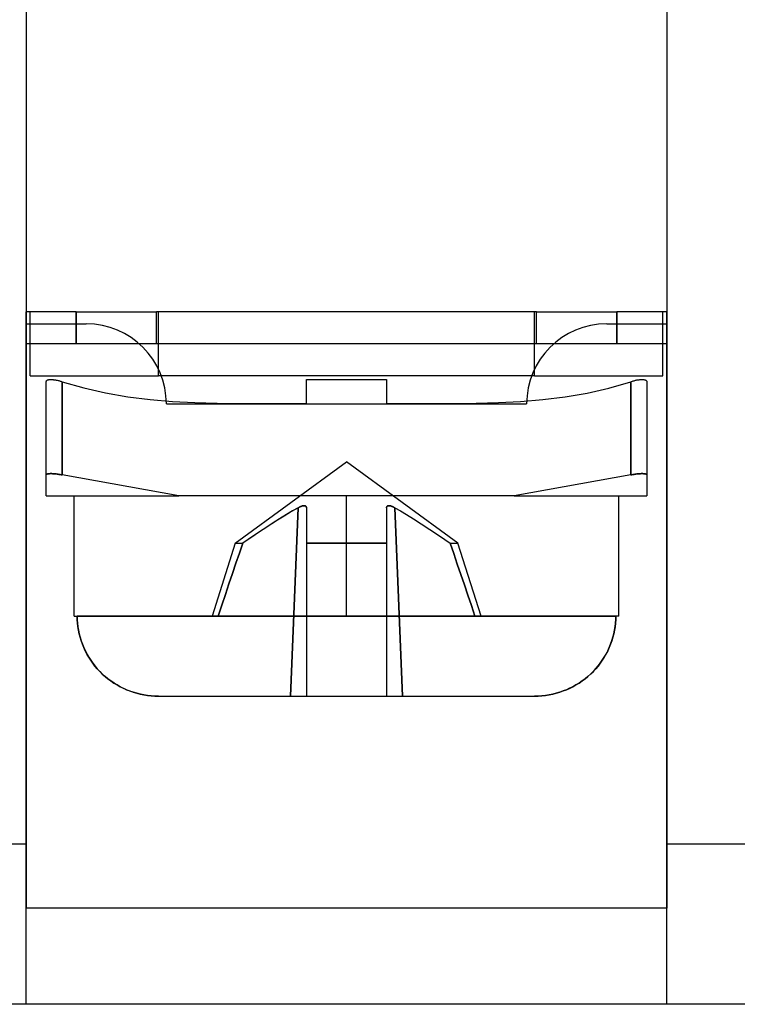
# Model space of a CAD drawing. Header units: millimetres. Extents: x 0 to 93, y -50 to 1.2.
# Tile 89 of 137: x 58.6 to 67.6, y -24.6 to -12.3. Entities that reach past the tile are written whole.
import ezdxf

# ---------------------------------------------------------------- set-up
doc = ezdxf.new("R2010")
doc.units = ezdxf.units.MM
doc.layers.add('MAIN-2', color=7, linetype='Continuous')

msp = doc.modelspace()

# ---------------------------------------------------------------- linework, layer by layer
at = {"layer": 'MAIN-2'}
for p, q in [((58.7, -9.6), (58.7, -23.4)), ((66.7, -9.6), (66.7, -23.4)), ((58.7, -15.95), (58.7, -15.95)), ((59.325, -15.95), (58.7, -15.95)), ((58.7, -16.35), (58.7, -15.95)), ((58.75, -15.95), (58.75, -15.95)), ((58.75, -16.75), (58.75, -15.95)), ((59.325, -15.95), (59.325, -16.35)), ((59.325, -15.95), (60.325, -15.95)), ((59.325, -16.35), (59.325, -15.95)), ((60.325, -16.35), (60.325, -15.95)), ((65.075, -15.95), (60.325, -15.95)), ((60.325, -15.95), (60.325, -15.95)), ((60.325, -15.95), (60.325, -15.95)), ((60.35, -15.95), (60.35, -15.95)), ((60.35, -15.95), (60.35, -15.95)), ((60.35, -16.75), (60.35, -15.95)), ((65.05, -15.95), (65.05, -15.95)), ((65.05, -15.95), (65.05, -15.95)), ((65.05, -16.75), (65.05, -15.95)), ((65.075, -16.35), (65.075, -15.95)), ((65.075, -15.95), (65.075, -15.95)), ((65.075, -15.95), (66.075, -15.95)), ((65.075, -15.95), (65.075, -15.95)), ((66.7, -15.95), (66.075, -15.95)), ((66.075, -15.95), (66.075, -16.35)), ((66.075, -16.35), (66.075, -15.95)), ((66.65, -15.95), (66.65, -15.95)), ((66.65, -16.75), (66.65, -15.95)), ((66.7, -15.95), (66.7, -15.95)), ((66.7, -16.35), (66.7, -15.95)), ((58.7, -16.1), (59.45, -16.1)), ((58.7, -16.1), (58.7, -16.1)), ((59.45, -16.1), (59.45, -16.1)), ((65.95, -16.1), (65.95, -16.1)), ((65.95, -16.1), (66.7, -16.1)), ((66.7, -16.1), (66.7, -16.1)), ((60.111, -16.35), (58.7, -16.35)), ((58.7, -16.35), (58.7, -16.35)), ((58.7, -24.6), (58.7, -16.35)), ((58.7, -16.35), (58.7, -16.35)), ((60.325, -16.35), (60.111, -16.35)), ((60.111, -16.35), (60.111, -16.35)), ((60.325, -16.35), (60.325, -16.35)), ((65.075, -16.35), (60.325, -16.35)), ((60.325, -16.35), (60.325, -16.35)), ((65.289, -16.35), (65.075, -16.35)), ((65.075, -16.35), (65.075, -16.35)), ((65.075, -16.35), (65.075, -16.35)), ((66.7, -16.35), (65.289, -16.35)), ((65.289, -16.35), (65.289, -16.35)), ((66.7, -16.35), (66.7, -16.35)), ((66.7, -24.6), (66.7, -16.35)), ((66.7, -16.35), (66.7, -16.35)), ((58.75, -16.75), (60.35, -16.75)), ((58.75, -16.75), (58.75, -16.75)), ((58.95, -16.819), (58.951, -16.816)), ((58.95, -16.822), (58.95, -16.819)), ((58.95, -17.986), (58.95, -16.822)), ((58.95, -16.822), (58.95, -16.822)), ((58.951, -16.816), (58.952, -16.814)), ((58.952, -16.814), (58.954, -16.811)), ((58.954, -16.811), (58.955, -16.809)), ((58.955, -16.809), (58.958, -16.807)), ((58.958, -16.807), (58.96, -16.805)), ((58.96, -16.805), (58.963, -16.803)), ((58.963, -16.803), (58.966, -16.801)), ((58.966, -16.801), (58.97, -16.8)), ((58.97, -16.8), (58.974, -16.799)), ((58.974, -16.799), (58.978, -16.797)), ((58.978, -16.797), (58.983, -16.796)), ((58.983, -16.796), (58.988, -16.796)), ((58.988, -16.796), (58.994, -16.795)), ((58.994, -16.795), (59, -16.795)), ((59, -16.795), (59.006, -16.794)), ((59.006, -16.794), (59.013, -16.794)), ((59.013, -16.794), (59.02, -16.795)), ((59.02, -16.795), (59.027, -16.795)), ((59.027, -16.795), (59.035, -16.796)), ((59.035, -16.796), (59.042, -16.797)), ((59.042, -16.797), (59.05, -16.798)), ((59.05, -16.798), (59.057, -16.799)), ((59.057, -16.799), (59.065, -16.8)), ((59.065, -16.8), (59.073, -16.802)), ((59.073, -16.802), (59.08, -16.803)), ((59.08, -16.803), (59.088, -16.805)), ((59.088, -16.805), (59.097, -16.807)), ((59.097, -16.807), (59.105, -16.809)), ((59.105, -16.809), (59.114, -16.811)), ((59.114, -16.811), (59.123, -16.814)), ((59.123, -16.814), (59.132, -16.816)), ((59.132, -16.816), (59.141, -16.819)), ((59.141, -16.819), (59.15, -16.822)), ((59.15, -17.986), (59.15, -16.822)), ((59.15, -16.822), (59.15, -17.986)), ((59.15, -16.822), (59.418, -16.9)), ((59.15, -16.822), (59.15, -16.822)), ((60.35, -16.75), (60.35, -16.75)), ((65.05, -16.75), (60.35, -16.75)), ((60.35, -16.75), (60.35, -16.75)), ((62.2, -16.794), (63.2, -16.794)), ((62.2, -17.092), (62.2, -16.794)), ((62.2, -16.794), (62.2, -16.794)), ((63.2, -16.794), (63.2, -17.092)), ((63.2, -16.794), (63.2, -16.794)), ((65.05, -16.75), (65.05, -16.75)), ((65.05, -16.75), (65.05, -16.75)), ((65.05, -16.75), (66.65, -16.75)), ((65.978, -16.902), (66.25, -16.822)), ((66.25, -16.822), (66.261, -16.819)), ((66.25, -16.822), (66.25, -17.986)), ((66.25, -17.986), (66.25, -16.822)), ((66.25, -16.822), (66.25, -16.822)), ((66.261, -16.819), (66.271, -16.816)), ((66.271, -16.816), (66.281, -16.813)), ((66.281, -16.813), (66.291, -16.81)), ((66.291, -16.81), (66.301, -16.807)), ((66.301, -16.807), (66.31, -16.805)), ((66.31, -16.805), (66.319, -16.803)), ((66.319, -16.803), (66.328, -16.801)), ((66.328, -16.801), (66.337, -16.8)), ((66.337, -16.8), (66.346, -16.798)), ((66.346, -16.798), (66.354, -16.797)), ((66.354, -16.797), (66.363, -16.796)), ((66.363, -16.796), (66.371, -16.795)), ((66.371, -16.795), (66.38, -16.795)), ((66.38, -16.795), (66.387, -16.794)), ((66.387, -16.794), (66.395, -16.794)), ((66.395, -16.794), (66.402, -16.795)), ((66.402, -16.795), (66.408, -16.795)), ((66.408, -16.795), (66.414, -16.796)), ((66.414, -16.796), (66.42, -16.797)), ((66.42, -16.797), (66.425, -16.798)), ((66.425, -16.798), (66.43, -16.8)), ((66.43, -16.8), (66.434, -16.802)), ((66.434, -16.802), (66.438, -16.803)), ((66.438, -16.803), (66.441, -16.806)), ((66.441, -16.806), (66.443, -16.808)), ((66.443, -16.808), (66.446, -16.81)), ((66.446, -16.81), (66.448, -16.813)), ((66.448, -16.813), (66.449, -16.816)), ((66.449, -16.816), (66.45, -16.819)), ((66.45, -16.819), (66.45, -16.822)), ((66.45, -16.822), (66.45, -17.986)), ((66.45, -16.822), (66.45, -16.822)), ((66.65, -16.75), (66.65, -16.75)), ((59.418, -16.9), (59.691, -16.962)), ((59.691, -16.962), (59.968, -17.01)), ((65.429, -17.011), (65.704, -16.964)), ((65.704, -16.964), (65.978, -16.902)), ((59.968, -17.01), (60.246, -17.045)), ((60.246, -17.045), (60.525, -17.069)), ((60.525, -17.069), (60.804, -17.084)), ((60.804, -17.084), (61.083, -17.092)), ((61.083, -17.092), (61.362, -17.095)), ((61.362, -17.095), (61.641, -17.095)), ((61.641, -17.095), (61.921, -17.093)), ((61.921, -17.093), (62.2, -17.092)), ((62.2, -17.092), (62.2, -17.092)), ((63.2, -17.092), (63.48, -17.093)), ((63.2, -17.092), (63.2, -17.092)), ((63.48, -17.093), (63.759, -17.095)), ((63.759, -17.095), (64.039, -17.095)), ((64.039, -17.095), (64.318, -17.092)), ((64.318, -17.092), (64.597, -17.084)), ((64.597, -17.084), (64.875, -17.069)), ((64.875, -17.069), (65.152, -17.045)), ((65.152, -17.045), (65.429, -17.011)), ((60.45, -17.1), (60.45, -17.1)), ((60.45, -17.1), (64.95, -17.1)), ((64.95, -17.1), (64.95, -17.1)), ((61.311, -18.84), (62.7, -17.822)), ((64.089, -18.84), (62.7, -17.822)), ((58.952, -17.982), (58.95, -17.984)), ((58.95, -17.984), (58.952, -17.982)), ((58.95, -17.984), (58.95, -17.986)), ((58.95, -17.986), (58.95, -17.984)), ((58.95, -18.25), (58.95, -17.986)), ((58.954, -17.98), (58.952, -17.982)), ((58.952, -17.982), (58.954, -17.98)), ((58.957, -17.978), (58.954, -17.98)), ((58.954, -17.98), (58.957, -17.978)), ((58.96, -17.977), (58.957, -17.978)), ((58.957, -17.978), (58.96, -17.977)), ((58.964, -17.975), (58.96, -17.977)), ((58.96, -17.977), (58.964, -17.975)), ((58.969, -17.974), (58.964, -17.975)), ((58.964, -17.975), (58.969, -17.974)), ((58.974, -17.973), (58.969, -17.974)), ((58.969, -17.974), (58.974, -17.973)), ((58.979, -17.973), (58.974, -17.973)), ((58.974, -17.973), (58.979, -17.973)), ((58.985, -17.972), (58.979, -17.973)), ((58.979, -17.973), (58.985, -17.972)), ((58.991, -17.972), (58.985, -17.972)), ((58.985, -17.972), (58.991, -17.972)), ((58.998, -17.971), (58.991, -17.972)), ((58.991, -17.972), (58.998, -17.971)), ((59.005, -17.971), (58.998, -17.971)), ((58.998, -17.971), (59.005, -17.971)), ((59.012, -17.971), (59.005, -17.971)), ((59.005, -17.971), (59.012, -17.971)), ((59.02, -17.971), (59.012, -17.971)), ((59.012, -17.971), (59.02, -17.971)), ((59.028, -17.972), (59.02, -17.971)), ((59.02, -17.971), (59.028, -17.972)), ((59.037, -17.972), (59.028, -17.972)), ((59.028, -17.972), (59.037, -17.972)), ((59.046, -17.973), (59.037, -17.972)), ((59.037, -17.972), (59.046, -17.973)), ((59.055, -17.973), (59.046, -17.973)), ((59.046, -17.973), (59.055, -17.973)), ((59.065, -17.974), (59.055, -17.973)), ((59.055, -17.973), (59.065, -17.974)), ((59.075, -17.975), (59.065, -17.974)), ((59.065, -17.974), (59.075, -17.975)), ((59.086, -17.977), (59.075, -17.975)), ((59.075, -17.975), (59.086, -17.977)), ((59.098, -17.978), (59.086, -17.977)), ((59.086, -17.977), (59.098, -17.978)), ((59.109, -17.98), (59.098, -17.978)), ((59.098, -17.978), (59.109, -17.98)), ((59.122, -17.982), (59.109, -17.98)), ((59.109, -17.98), (59.122, -17.982)), ((59.136, -17.984), (59.122, -17.982)), ((59.122, -17.982), (59.136, -17.984)), ((59.15, -17.986), (59.136, -17.984)), ((59.136, -17.984), (59.15, -17.986)), ((60.607, -18.25), (59.15, -17.986)), ((60.607, -18.25), (59.15, -17.986)), ((66.25, -17.986), (64.793, -18.25)), ((66.25, -17.986), (64.793, -18.25)), ((66.264, -17.984), (66.25, -17.986)), ((66.25, -17.986), (66.264, -17.984)), ((66.278, -17.982), (66.264, -17.984)), ((66.264, -17.984), (66.278, -17.982)), ((66.291, -17.98), (66.278, -17.982)), ((66.278, -17.982), (66.291, -17.98)), ((66.302, -17.978), (66.291, -17.98)), ((66.291, -17.98), (66.302, -17.978)), ((66.314, -17.977), (66.302, -17.978)), ((66.302, -17.978), (66.314, -17.977)), ((66.325, -17.975), (66.314, -17.977)), ((66.314, -17.977), (66.325, -17.975)), ((66.335, -17.974), (66.325, -17.975)), ((66.325, -17.975), (66.335, -17.974)), ((66.345, -17.973), (66.335, -17.974)), ((66.335, -17.974), (66.345, -17.973)), ((66.354, -17.973), (66.345, -17.973)), ((66.345, -17.973), (66.354, -17.973)), ((66.363, -17.972), (66.354, -17.973)), ((66.354, -17.973), (66.363, -17.972)), ((66.372, -17.972), (66.363, -17.972)), ((66.363, -17.972), (66.372, -17.972)), ((66.38, -17.971), (66.372, -17.972)), ((66.372, -17.972), (66.38, -17.971)), ((66.388, -17.971), (66.38, -17.971)), ((66.38, -17.971), (66.388, -17.971)), ((66.395, -17.971), (66.388, -17.971)), ((66.388, -17.971), (66.395, -17.971)), ((66.402, -17.971), (66.395, -17.971)), ((66.395, -17.971), (66.402, -17.971)), ((66.409, -17.972), (66.402, -17.971)), ((66.402, -17.971), (66.409, -17.972)), ((66.415, -17.972), (66.409, -17.972)), ((66.409, -17.972), (66.415, -17.972)), ((66.421, -17.973), (66.415, -17.972)), ((66.415, -17.972), (66.421, -17.973)), ((66.426, -17.973), (66.421, -17.973)), ((66.421, -17.973), (66.426, -17.973)), ((66.431, -17.974), (66.426, -17.973)), ((66.426, -17.973), (66.431, -17.974)), ((66.436, -17.975), (66.431, -17.974)), ((66.431, -17.974), (66.436, -17.975)), ((66.44, -17.977), (66.436, -17.975)), ((66.436, -17.975), (66.44, -17.977)), ((66.443, -17.978), (66.44, -17.977)), ((66.44, -17.977), (66.443, -17.978)), ((66.446, -17.98), (66.443, -17.978)), ((66.443, -17.978), (66.446, -17.98)), ((66.448, -17.982), (66.446, -17.98)), ((66.446, -17.98), (66.448, -17.982)), ((66.45, -17.984), (66.448, -17.982)), ((66.448, -17.982), (66.45, -17.984)), ((66.45, -17.986), (66.45, -17.984)), ((66.45, -17.984), (66.45, -17.986)), ((66.45, -17.986), (66.45, -18.25)), ((58.95, -18.25), (60.607, -18.25)), ((58.95, -18.25), (58.95, -18.25)), ((59.3, -19.75), (59.3, -18.25)), ((64.793, -18.25), (60.607, -18.25)), ((62.7, -19.75), (62.7, -18.25)), ((62.7, -19.75), (62.7, -18.25)), ((64.793, -18.25), (66.45, -18.25)), ((66.1, -19.75), (66.1, -18.25)), ((66.45, -18.25), (66.45, -18.25)), ((62.015, -18.444), (61.923, -18.5)), ((62.027, -18.437), (61.95, -18.483)), ((62, -20.75), (62.098, -18.396)), ((62.098, -18.396), (62, -20.75)), ((62.098, -18.396), (62.015, -18.444)), ((62.098, -18.396), (62.027, -18.437)), ((62.103, -18.393), (62.098, -18.396)), ((62.098, -18.396), (62.103, -18.393)), ((62.108, -18.391), (62.103, -18.393)), ((62.103, -18.393), (62.108, -18.391)), ((62.113, -18.388), (62.108, -18.391)), ((62.108, -18.391), (62.113, -18.388)), ((62.118, -18.386), (62.113, -18.388)), ((62.113, -18.388), (62.118, -18.386)), ((62.122, -18.384), (62.118, -18.386)), ((62.118, -18.386), (62.122, -18.384)), ((62.127, -18.382), (62.122, -18.384)), ((62.122, -18.384), (62.127, -18.382)), ((62.132, -18.38), (62.127, -18.382)), ((62.127, -18.382), (62.132, -18.38)), ((62.136, -18.378), (62.132, -18.38)), ((62.132, -18.38), (62.136, -18.378)), ((62.14, -18.377), (62.136, -18.378)), ((62.136, -18.378), (62.14, -18.377)), ((62.144, -18.376), (62.14, -18.377)), ((62.14, -18.377), (62.144, -18.376)), ((62.148, -18.375), (62.144, -18.376)), ((62.144, -18.376), (62.148, -18.375)), ((62.152, -18.374), (62.148, -18.375)), ((62.148, -18.375), (62.152, -18.374)), ((62.156, -18.373), (62.152, -18.374)), ((62.152, -18.374), (62.156, -18.373)), ((62.159, -18.372), (62.156, -18.373)), ((62.156, -18.373), (62.159, -18.372)), ((62.162, -18.372), (62.159, -18.372)), ((62.159, -18.372), (62.163, -18.372)), ((62.166, -18.372), (62.162, -18.372)), ((62.163, -18.372), (62.166, -18.372)), ((62.169, -18.371), (62.166, -18.372)), ((62.166, -18.372), (62.169, -18.371)), ((62.172, -18.371), (62.169, -18.371)), ((62.169, -18.371), (62.172, -18.371)), ((62.175, -18.372), (62.172, -18.371)), ((62.172, -18.371), (62.175, -18.372)), ((62.177, -18.372), (62.175, -18.372)), ((62.175, -18.372), (62.177, -18.372)), ((62.18, -18.372), (62.177, -18.372)), ((62.177, -18.372), (62.18, -18.372)), ((62.182, -18.373), (62.18, -18.372)), ((62.18, -18.372), (62.182, -18.373)), ((62.185, -18.374), (62.182, -18.373)), ((62.182, -18.373), (62.185, -18.374)), ((62.187, -18.375), (62.185, -18.374)), ((62.185, -18.374), (62.187, -18.375)), ((62.189, -18.376), (62.187, -18.375)), ((62.187, -18.375), (62.189, -18.376)), ((62.191, -18.377), (62.189, -18.376)), ((62.189, -18.376), (62.191, -18.377)), ((62.193, -18.378), (62.191, -18.377)), ((62.191, -18.377), (62.193, -18.378)), ((62.194, -18.38), (62.193, -18.378)), ((62.193, -18.378), (62.194, -18.38)), ((62.196, -18.382), (62.194, -18.38)), ((62.194, -18.38), (62.196, -18.382)), ((62.197, -18.384), (62.196, -18.382)), ((62.196, -18.382), (62.197, -18.384)), ((62.198, -18.386), (62.197, -18.384)), ((62.197, -18.384), (62.198, -18.386)), ((62.199, -18.388), (62.198, -18.386)), ((62.198, -18.386), (62.199, -18.388)), ((62.199, -18.391), (62.199, -18.388)), ((62.199, -18.388), (62.199, -18.391)), ((62.2, -18.393), (62.199, -18.391)), ((62.199, -18.391), (62.2, -18.393)), ((62.2, -18.396), (62.2, -18.393)), ((62.2, -18.393), (62.2, -18.396)), ((62.2, -18.396), (62.2, -18.437)), ((62.2, -18.437), (62.2, -18.483)), ((63.201, -18.391), (63.2, -18.393)), ((63.2, -18.393), (63.201, -18.391)), ((63.2, -18.393), (63.2, -18.396)), ((63.2, -18.396), (63.2, -18.393)), ((63.2, -18.396), (63.2, -18.437)), ((63.2, -18.437), (63.2, -18.483)), ((63.202, -18.386), (63.201, -18.388)), ((63.201, -18.388), (63.202, -18.386)), ((63.201, -18.388), (63.201, -18.391)), ((63.201, -18.391), (63.201, -18.388)), ((63.203, -18.384), (63.202, -18.386)), ((63.202, -18.386), (63.203, -18.384)), ((63.204, -18.382), (63.203, -18.384)), ((63.203, -18.384), (63.204, -18.382)), ((63.206, -18.38), (63.204, -18.382)), ((63.204, -18.382), (63.206, -18.38)), ((63.207, -18.378), (63.206, -18.38)), ((63.206, -18.38), (63.207, -18.378)), ((63.209, -18.377), (63.207, -18.378)), ((63.207, -18.378), (63.209, -18.377)), ((63.211, -18.376), (63.209, -18.377)), ((63.209, -18.377), (63.211, -18.376)), ((63.213, -18.375), (63.211, -18.376)), ((63.211, -18.376), (63.213, -18.375)), ((63.215, -18.374), (63.213, -18.375)), ((63.213, -18.375), (63.215, -18.374)), ((63.218, -18.373), (63.215, -18.374)), ((63.215, -18.374), (63.218, -18.373)), ((63.22, -18.372), (63.218, -18.373)), ((63.218, -18.373), (63.22, -18.372)), ((63.223, -18.372), (63.22, -18.372)), ((63.22, -18.372), (63.223, -18.372)), ((63.225, -18.372), (63.223, -18.372)), ((63.223, -18.372), (63.225, -18.372)), ((63.228, -18.371), (63.225, -18.372)), ((63.225, -18.372), (63.228, -18.371)), ((63.231, -18.371), (63.228, -18.371)), ((63.228, -18.371), (63.231, -18.371)), ((63.234, -18.372), (63.231, -18.371)), ((63.231, -18.371), (63.234, -18.372)), ((63.237, -18.372), (63.234, -18.372)), ((63.234, -18.372), (63.238, -18.372)), ((63.241, -18.372), (63.237, -18.372)), ((63.238, -18.372), (63.241, -18.372)), ((63.244, -18.373), (63.241, -18.372)), ((63.241, -18.372), (63.244, -18.373)), ((63.248, -18.374), (63.244, -18.373)), ((63.244, -18.373), (63.248, -18.374)), ((63.252, -18.375), (63.248, -18.374)), ((63.248, -18.374), (63.252, -18.375)), ((63.256, -18.376), (63.252, -18.375)), ((63.252, -18.375), (63.256, -18.376)), ((63.26, -18.377), (63.256, -18.376)), ((63.256, -18.376), (63.26, -18.377)), ((63.264, -18.378), (63.26, -18.377)), ((63.26, -18.377), (63.264, -18.378)), ((63.268, -18.38), (63.264, -18.378)), ((63.264, -18.378), (63.268, -18.38)), ((63.273, -18.382), (63.268, -18.38)), ((63.268, -18.38), (63.273, -18.382)), ((63.278, -18.384), (63.273, -18.382)), ((63.273, -18.382), (63.278, -18.384)), ((63.282, -18.386), (63.278, -18.384)), ((63.278, -18.384), (63.282, -18.386)), ((63.287, -18.388), (63.282, -18.386)), ((63.282, -18.386), (63.287, -18.388)), ((63.292, -18.391), (63.287, -18.388)), ((63.287, -18.388), (63.292, -18.391)), ((63.297, -18.393), (63.292, -18.391)), ((63.292, -18.391), (63.297, -18.393)), ((63.302, -18.396), (63.297, -18.393)), ((63.297, -18.393), (63.302, -18.396)), ((63.302, -18.396), (63.373, -18.437)), ((63.302, -18.396), (63.373, -18.437)), ((63.4, -20.75), (63.302, -18.396)), ((63.302, -18.396), (63.4, -20.75)), ((63.373, -18.437), (63.45, -18.483)), ((63.373, -18.437), (63.45, -18.483)), ((61.818, -18.566), (61.698, -18.644)), ((61.865, -18.536), (61.768, -18.597)), ((61.923, -18.5), (61.818, -18.566)), ((61.95, -18.483), (61.865, -18.536)), ((62.2, -18.483), (62.2, -18.536)), ((62.2, -18.536), (62.2, -18.597)), ((63.2, -18.483), (63.2, -18.536)), ((63.2, -18.536), (63.2, -18.597)), ((63.45, -18.483), (63.535, -18.536)), ((63.45, -18.483), (63.535, -18.536)), ((63.535, -18.536), (63.632, -18.597)), ((63.535, -18.536), (63.632, -18.597)), ((61.66, -18.668), (61.539, -18.749)), ((61.698, -18.644), (61.56, -18.735)), ((61.768, -18.597), (61.66, -18.668)), ((62.2, -18.597), (62.2, -18.668)), ((62.2, -18.668), (62.2, -18.749)), ((63.2, -18.597), (63.2, -18.668)), ((63.2, -18.668), (63.2, -18.749)), ((63.632, -18.597), (63.74, -18.668)), ((63.632, -18.597), (63.74, -18.668)), ((63.74, -18.668), (63.861, -18.749)), ((63.74, -18.668), (63.861, -18.749)), ((61.56, -18.735), (61.404, -18.84)), ((61.539, -18.749), (61.404, -18.84)), ((62.2, -18.749), (62.2, -18.84)), ((63.2, -18.749), (63.2, -18.84)), ((63.861, -18.749), (63.996, -18.84)), ((63.861, -18.749), (63.996, -18.84)), ((61.311, -18.84), (61.02, -19.75)), ((61.311, -18.84), (61.404, -18.84)), ((61.311, -18.84), (61.404, -18.84)), ((61.362, -18.965), (61.404, -18.84)), ((61.404, -18.84), (61.362, -18.965)), ((63.2, -18.84), (62.2, -18.84)), ((62.2, -18.84), (62.2, -19.091)), ((62.2, -18.84), (63.2, -18.84)), ((63.2, -18.84), (63.2, -19.113)), ((63.996, -18.84), (64.089, -18.84)), ((63.996, -18.84), (64.04, -18.97)), ((63.996, -18.84), (64.089, -18.84)), ((64.04, -18.97), (63.996, -18.84)), ((64.38, -19.75), (64.089, -18.84)), ((61.319, -19.091), (61.362, -18.965)), ((61.362, -18.965), (61.319, -19.091)), ((64.04, -18.97), (64.084, -19.1)), ((64.084, -19.1), (64.04, -18.97)), ((61.275, -19.219), (61.319, -19.091)), ((61.319, -19.091), (61.275, -19.219)), ((62.2, -19.091), (62.2, -19.35)), ((63.2, -19.113), (63.2, -19.385)), ((64.084, -19.1), (64.128, -19.23)), ((64.128, -19.23), (64.084, -19.1)), ((61.231, -19.349), (61.275, -19.219)), ((61.275, -19.219), (61.231, -19.349)), ((64.128, -19.23), (64.172, -19.36)), ((64.172, -19.36), (64.128, -19.23)), ((61.187, -19.481), (61.231, -19.349)), ((61.231, -19.349), (61.187, -19.481)), ((62.2, -19.35), (62.2, -19.615)), ((63.2, -19.385), (63.2, -19.658)), ((64.172, -19.36), (64.216, -19.49)), ((64.216, -19.49), (64.172, -19.36)), ((61.142, -19.614), (61.187, -19.481)), ((61.187, -19.481), (61.142, -19.614)), ((64.216, -19.49), (64.26, -19.62)), ((64.26, -19.62), (64.216, -19.49)), ((61.096, -19.75), (61.142, -19.614)), ((61.142, -19.614), (61.096, -19.75)), ((62.2, -19.615), (62.2, -19.888)), ((63.2, -19.658), (63.2, -19.931)), ((64.26, -19.62), (64.304, -19.75)), ((64.304, -19.75), (64.26, -19.62)), ((59.3, -19.75), (59.337, -19.75)), ((62.7, -19.75), (59.337, -19.75)), ((59.337, -19.75), (59.338, -19.795)), ((59.337, -19.75), (62.7, -19.75)), ((59.338, -19.794), (59.337, -19.75)), ((61.096, -19.75), (59.337, -19.75)), ((59.341, -19.838), (59.338, -19.794)), ((59.338, -19.795), (59.341, -19.839)), ((62.7, -19.75), (66.063, -19.75)), ((66.063, -19.75), (62.7, -19.75)), ((66.063, -19.75), (64.304, -19.75)), ((66.059, -19.838), (66.062, -19.794)), ((66.062, -19.795), (66.059, -19.839)), ((66.062, -19.794), (66.063, -19.75)), ((66.063, -19.75), (66.062, -19.795)), ((66.1, -19.75), (66.063, -19.75)), ((59.346, -19.882), (59.341, -19.838)), ((59.341, -19.839), (59.346, -19.883)), ((59.353, -19.926), (59.346, -19.882)), ((59.346, -19.883), (59.353, -19.927)), ((59.362, -19.97), (59.353, -19.926)), ((62.2, -19.888), (62.2, -20.168)), ((66.038, -19.97), (66.047, -19.926)), ((66.047, -19.926), (66.054, -19.882)), ((66.054, -19.883), (66.047, -19.927)), ((66.054, -19.882), (66.059, -19.838)), ((66.059, -19.839), (66.054, -19.883)), ((59.353, -19.927), (59.362, -19.971)), ((59.373, -20.013), (59.362, -19.97)), ((59.362, -19.971), (59.373, -20.015)), ((59.386, -20.056), (59.373, -20.013)), ((59.373, -20.015), (59.386, -20.058)), ((63.2, -19.931), (63.2, -20.204)), ((66.014, -20.056), (66.027, -20.013)), ((66.027, -20.015), (66.014, -20.058)), ((66.027, -20.013), (66.038, -19.97)), ((66.038, -19.971), (66.027, -20.015)), ((66.047, -19.927), (66.038, -19.971)), ((59.401, -20.099), (59.386, -20.056)), ((59.386, -20.058), (59.401, -20.101)), ((59.418, -20.142), (59.401, -20.099)), ((59.401, -20.101), (59.419, -20.143)), ((59.437, -20.184), (59.418, -20.142)), ((59.419, -20.143), (59.438, -20.185)), ((62.2, -20.168), (62.2, -20.455)), ((65.981, -20.144), (65.962, -20.186)), ((65.963, -20.184), (65.982, -20.142)), ((65.999, -20.101), (65.981, -20.144)), ((65.982, -20.142), (65.999, -20.099)), ((65.999, -20.099), (66.014, -20.056)), ((66.014, -20.058), (65.999, -20.101)), ((59.458, -20.225), (59.437, -20.184)), ((59.438, -20.185), (59.459, -20.226)), ((59.481, -20.264), (59.458, -20.225)), ((59.459, -20.226), (59.481, -20.265)), ((59.505, -20.302), (59.481, -20.264)), ((59.481, -20.265), (59.506, -20.303)), ((63.2, -20.204), (63.2, -20.477)), ((65.918, -20.265), (65.894, -20.303)), ((65.895, -20.302), (65.919, -20.264)), ((65.941, -20.226), (65.918, -20.265)), ((65.919, -20.264), (65.942, -20.225)), ((65.962, -20.186), (65.941, -20.226)), ((65.942, -20.225), (65.963, -20.184)), ((59.531, -20.338), (59.505, -20.302)), ((59.506, -20.303), (59.531, -20.339)), ((59.558, -20.374), (59.531, -20.338)), ((59.531, -20.339), (59.559, -20.375)), ((59.587, -20.408), (59.558, -20.374)), ((59.559, -20.375), (59.587, -20.409)), ((59.617, -20.441), (59.587, -20.408)), ((59.587, -20.409), (59.618, -20.442)), ((65.813, -20.409), (65.782, -20.442)), ((65.783, -20.441), (65.814, -20.407)), ((65.842, -20.374), (65.813, -20.409)), ((65.814, -20.407), (65.842, -20.373)), ((65.842, -20.373), (65.87, -20.338)), ((65.869, -20.339), (65.842, -20.374)), ((65.894, -20.303), (65.869, -20.339)), ((65.87, -20.338), (65.895, -20.302)), ((59.65, -20.473), (59.617, -20.441)), ((59.618, -20.442), (59.65, -20.474)), ((59.684, -20.504), (59.65, -20.473)), ((59.65, -20.474), (59.684, -20.504)), ((59.684, -20.504), (59.72, -20.533)), ((59.72, -20.533), (59.684, -20.504)), ((59.72, -20.533), (59.757, -20.561)), ((59.757, -20.561), (59.72, -20.533)), ((62.2, -20.455), (62.2, -20.75)), ((63.2, -20.477), (63.2, -20.75)), ((65.643, -20.561), (65.681, -20.533)), ((65.68, -20.533), (65.643, -20.561)), ((65.716, -20.504), (65.68, -20.533)), ((65.681, -20.533), (65.716, -20.503)), ((65.716, -20.503), (65.751, -20.473)), ((65.75, -20.473), (65.716, -20.504)), ((65.782, -20.442), (65.75, -20.473)), ((65.751, -20.473), (65.783, -20.441)), ((59.757, -20.561), (59.795, -20.587)), ((59.796, -20.587), (59.757, -20.561)), ((59.795, -20.587), (59.834, -20.611)), ((59.835, -20.611), (59.796, -20.587)), ((59.834, -20.611), (59.873, -20.632)), ((59.874, -20.633), (59.835, -20.611)), ((59.873, -20.632), (59.913, -20.652)), ((59.914, -20.653), (59.874, -20.633)), ((59.913, -20.652), (59.953, -20.67)), ((59.954, -20.671), (59.914, -20.653)), ((65.446, -20.67), (65.486, -20.653)), ((65.487, -20.652), (65.447, -20.67)), ((65.486, -20.653), (65.526, -20.633)), ((65.527, -20.633), (65.487, -20.652)), ((65.526, -20.633), (65.566, -20.611)), ((65.566, -20.611), (65.527, -20.633)), ((65.566, -20.611), (65.605, -20.587)), ((65.605, -20.587), (65.566, -20.611)), ((65.605, -20.587), (65.643, -20.561)), ((65.643, -20.561), (65.605, -20.587)), ((59.953, -20.67), (59.994, -20.686)), ((59.995, -20.687), (59.954, -20.671)), ((59.994, -20.686), (60.036, -20.701)), ((60.037, -20.701), (59.995, -20.687)), ((60.036, -20.701), (60.08, -20.713)), ((60.081, -20.714), (60.037, -20.701)), ((60.08, -20.713), (60.124, -20.724)), ((60.125, -20.725), (60.081, -20.714)), ((60.124, -20.724), (60.168, -20.734)), ((60.169, -20.734), (60.125, -20.725)), ((60.168, -20.734), (60.214, -20.741)), ((60.214, -20.741), (60.169, -20.734)), ((60.214, -20.741), (60.259, -20.746)), ((60.26, -20.746), (60.214, -20.741)), ((60.259, -20.746), (60.306, -20.749)), ((60.306, -20.749), (60.26, -20.746)), ((60.306, -20.749), (60.353, -20.75)), ((60.353, -20.75), (60.306, -20.749)), ((60.353, -20.75), (62.7, -20.75)), ((62.2, -20.75), (62.2, -20.75)), ((62.2, -20.75), (62.2, -20.75)), ((62.7, -20.75), (65.047, -20.75)), ((63.2, -20.75), (63.2, -20.75)), ((63.2, -20.75), (63.2, -20.75)), ((65.047, -20.75), (65.094, -20.749)), ((65.094, -20.749), (65.047, -20.75)), ((65.094, -20.749), (65.14, -20.746)), ((65.14, -20.746), (65.094, -20.749)), ((65.14, -20.746), (65.186, -20.741)), ((65.186, -20.741), (65.14, -20.746)), ((65.186, -20.741), (65.231, -20.734)), ((65.231, -20.734), (65.186, -20.741)), ((65.231, -20.734), (65.275, -20.725)), ((65.276, -20.725), (65.231, -20.734)), ((65.275, -20.725), (65.319, -20.714)), ((65.32, -20.714), (65.276, -20.725)), ((65.319, -20.714), (65.363, -20.701)), ((65.363, -20.701), (65.32, -20.714)), ((65.363, -20.701), (65.405, -20.686)), ((65.406, -20.686), (65.363, -20.701)), ((65.405, -20.686), (65.446, -20.67)), ((65.447, -20.67), (65.406, -20.686)), ((58.7, -22.6), (57.2, -22.6)), ((68.2, -22.6), (66.7, -22.6)), ((66.7, -23.4), (58.7, -23.4)), ((58.7, -23.4), (58.7, -23.4)), ((66.7, -23.4), (66.7, -23.4)), ((87.1, -24.6), (19.3, -24.6)), ((58.7, -24.6), (58.7, -24.6)), ((66.7, -24.6), (66.7, -24.6))]:
    msp.add_line(p, q, dxfattribs=at)
for centre, start, end in [((59.45, -17.1), 0, 90), ((65.95, -17.1), 90, 180)]:
    msp.add_arc(centre, 1, start, end, dxfattribs=at)

doc.saveas('drawing.dxf')
